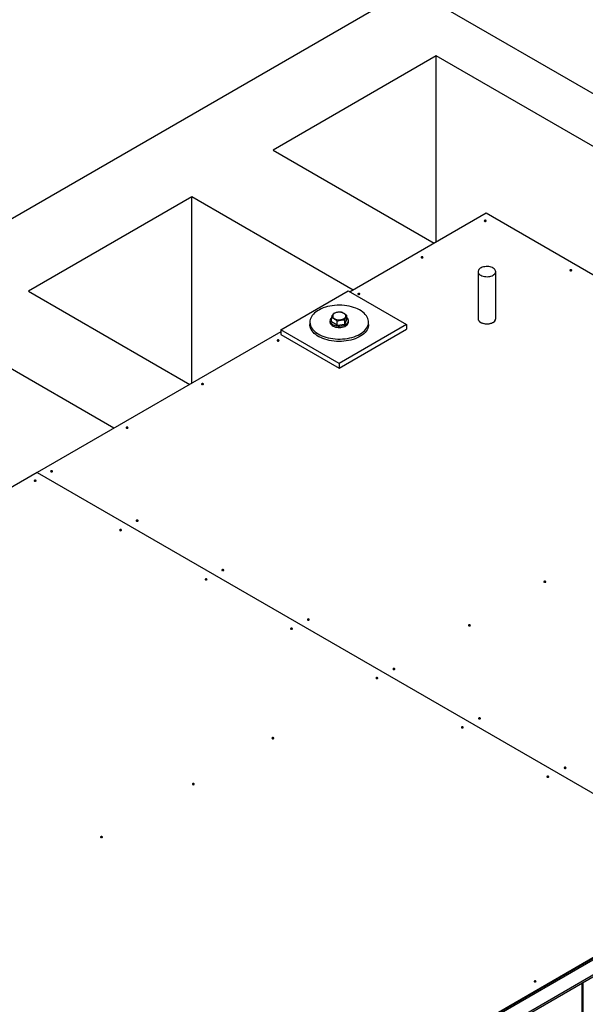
# Model space of a CAD drawing. Header units: millimetres. Extents: x 0 to 841, y 0 to 594.
# Tile 68 of 84: x 728 to 756, y 347 to 395. Entities that reach past the tile are written whole.
import ezdxf

# ---------------------------------------------------------------- set-up
doc = ezdxf.new("R2010")
doc.units = ezdxf.units.MM
doc.layers.add('TRAIT-FORT', color=4, linetype='Continuous', lineweight=25)

msp = doc.modelspace()

# ---------------------------------------------------------------- linework, layer by layer
at = {"layer": 'TRAIT-FORT', "color": 4, "linetype": 'Continuous', "lineweight": 25}
for p, q in [((747.801, 396.84), (565.973, 291.874)), ((795.984, 369.024), (747.801, 396.84)), ((749.063, 393.499), (740.982, 388.834)), ((771.408, 380.6), (749.063, 393.499)), ((749.063, 384.279), (749.063, 393.499)), ((740.982, 388.834), (748.968, 384.224)), ((736.962, 386.513), (728.881, 381.848)), ((744.947, 381.903), (736.962, 386.513)), ((736.962, 377.293), (736.962, 386.513)), ((751.533, 385.705), (744.797, 381.816)), ((765.045, 377.905), (751.533, 385.705)), ((751.137, 382.819), (751.137, 380.486)), ((752.007, 380.486), (752.007, 382.819)), ((728.881, 381.848), (736.866, 377.238)), ((741.374, 379.942), (744.709, 381.867)), ((744.709, 381.867), (747.595, 380.201)), ((744.643, 380.445), (744.643, 380.645)), ((742.809, 380.318), (742.809, 380.201)), ((743.803, 380.388), (743.803, 380.318)), ((743.877, 380.33), (743.877, 380.53)), ((744.155, 380.167), (743.877, 380.33)), ((744.155, 380.167), (744.155, 380.367)), ((744.155, 380.167), (744.538, 380.225)), ((747.595, 380.201), (744.26, 378.276)), ((744.538, 380.225), (744.643, 380.445)), ((744.538, 380.225), (744.538, 380.425)), ((744.717, 380.318), (744.717, 380.388)), ((745.711, 380.201), (745.711, 380.318)), ((747.595, 380.201), (747.595, 379.968)), ((733.108, 375.069), (725.123, 379.679)), ((741.374, 379.84), (729.312, 372.877)), ((744.26, 378.276), (741.374, 379.942)), ((741.374, 379.942), (741.374, 379.708)), ((741.374, 379.708), (744.26, 378.042)), ((744.26, 378.042), (747.595, 379.968)), ((744.26, 378.276), (744.26, 378.042)), ((729.308, 372.875), (710.354, 361.933)), ((729.308, 372.875), (763.855, 352.931)), ((729.312, 372.877), (763.859, 352.933)), ((729.312, 372.872), (729.312, 372.877)), ((784.464, 363.953), (738.957, 337.683)), ((739.024, 337.644), (784.37, 363.821)), ((740.424, 339.404), (763.855, 352.931)), ((763.855, 352.896), (740.424, 339.369)), ((738.23, 338.103), (759.411, 350.331)), ((759.411, 350.237), (738.31, 338.056)), ((756.275, 347.583), (756.258, 347.593)), ((756.275, 347.602), (756.275, 337.08)), ((756.342, 336.986), (756.342, 347.641))]:
    msp.add_line(p, q, dxfattribs=at)
at = {"layer": 'TRAIT-FORT', "color": 4, "linetype": 'Continuous', "lineweight": 25, "flags": 128}
for points in [[(751.527, 385.312), (751.538, 385.321), (751.541, 385.332), (751.538, 385.342), (751.527, 385.352), (751.511, 385.358), (751.493, 385.36), (751.474, 385.358), (751.458, 385.352), (751.448, 385.342), (751.444, 385.332), (751.448, 385.321), (751.458, 385.312), (751.474, 385.306), (751.493, 385.304), (751.511, 385.306), (751.527, 385.312)], [(748.396, 383.504), (748.406, 383.513), (748.41, 383.524), (748.406, 383.535), (748.396, 383.544), (748.38, 383.55), (748.361, 383.552), (748.343, 383.55), (748.327, 383.544), (748.316, 383.535), (748.313, 383.524), (748.316, 383.513), (748.327, 383.504), (748.343, 383.498), (748.361, 383.496), (748.38, 383.498), (748.396, 383.504)], [(751.88, 382.641), (751.923, 382.671), (751.958, 382.703), (751.985, 382.739), (752.001, 382.776), (752.007, 382.814), (752.003, 382.853), (751.99, 382.89), (751.966, 382.926), (751.933, 382.96), (751.891, 382.99), (751.843, 383.016), (751.787, 383.037), (751.727, 383.054), (751.663, 383.065), (751.597, 383.07), (751.53, 383.069), (751.465, 383.063), (751.402, 383.05), (751.342, 383.033), (751.289, 383.01), (751.241, 382.983), (751.202, 382.952), (751.171, 382.917), (751.15, 382.881), (751.139, 382.843), (751.137, 382.805), (751.146, 382.766), (751.165, 382.73), (751.194, 382.695), (751.231, 382.663), (751.276, 382.635), (751.328, 382.611), (751.386, 382.592), (751.449, 382.578), (751.514, 382.57), (751.58, 382.568), (751.647, 382.571), (751.711, 382.581), (751.773, 382.596), (751.829, 382.616), (751.88, 382.641)], [(755.765, 382.866), (755.775, 382.875), (755.779, 382.885), (755.775, 382.896), (755.765, 382.905), (755.749, 382.911), (755.73, 382.913), (755.712, 382.911), (755.696, 382.905), (755.686, 382.896), (755.682, 382.885), (755.686, 382.875), (755.696, 382.866), (755.712, 382.86), (755.73, 382.857), (755.749, 382.86), (755.765, 382.866)], [(745.264, 381.696), (745.275, 381.706), (745.278, 381.716), (745.275, 381.727), (745.264, 381.736), (745.248, 381.742), (745.23, 381.744), (745.211, 381.742), (745.196, 381.736), (745.185, 381.727), (745.181, 381.716), (745.185, 381.706), (745.196, 381.696), (745.211, 381.69), (745.23, 381.688), (745.248, 381.69), (745.264, 381.696)], [(745.286, 379.725), (745.369, 379.777), (745.443, 379.832), (745.509, 379.891), (745.567, 379.953), (745.615, 380.017), (745.654, 380.084), (745.683, 380.152), (745.702, 380.221), (745.711, 380.291), (745.709, 380.361), (745.698, 380.431), (745.676, 380.5), (745.645, 380.568), (745.604, 380.634), (745.553, 380.698), (745.494, 380.759), (745.425, 380.817), (745.349, 380.872), (745.265, 380.922), (745.173, 380.969), (745.076, 381.011), (744.972, 381.048), (744.864, 381.079), (744.752, 381.106), (744.636, 381.127), (744.517, 381.142), (744.397, 381.152), (744.275, 381.155), (744.154, 381.153), (744.033, 381.145), (743.914, 381.131), (743.797, 381.112), (743.684, 381.087), (743.574, 381.056), (743.47, 381.02), (743.371, 380.98), (743.278, 380.934), (743.192, 380.885), (743.113, 380.831), (743.043, 380.774), (742.981, 380.714), (742.928, 380.65), (742.885, 380.585), (742.851, 380.517), (742.827, 380.449), (742.813, 380.379), (742.809, 380.309), (742.815, 380.239), (742.832, 380.169), (742.858, 380.101), (742.895, 380.034), (742.94, 379.969), (742.996, 379.906), (743.06, 379.847), (743.132, 379.79), (743.213, 379.738), (743.3, 379.689), (743.395, 379.645), (743.495, 379.606), (743.601, 379.571), (743.712, 379.542), (743.826, 379.518), (743.943, 379.5), (744.063, 379.488), (744.184, 379.481), (744.306, 379.48), (744.427, 379.485), (744.547, 379.496), (744.665, 379.513), (744.78, 379.535), (744.892, 379.563), (744.999, 379.596), (745.101, 379.635), (745.197, 379.678), (745.286, 379.725)], [(743.946, 380.671), (743.936, 380.638), (743.936, 380.604), (743.946, 380.571), (743.967, 380.539), (743.997, 380.51), (744.035, 380.485), (744.081, 380.464), (744.132, 380.448), (744.188, 380.438), (744.246, 380.433), (744.304, 380.435), (744.361, 380.442), (744.415, 380.455), (744.463, 380.474), (744.505, 380.497), (744.54, 380.525), (744.565, 380.555), (744.581, 380.587), (744.586, 380.621), (744.58, 380.655), (744.565, 380.687), (744.54, 380.717), (744.505, 380.745), (744.463, 380.768), (744.414, 380.787), (744.36, 380.8), (744.304, 380.807), (744.245, 380.809), (744.187, 380.804), (744.132, 380.794), (744.08, 380.778), (744.035, 380.757), (743.996, 380.731), (743.966, 380.702), (743.946, 380.671)], [(745.711, 380.201), (745.707, 380.14), (745.693, 380.07), (745.669, 380.001), (745.636, 379.934), (745.592, 379.868), (745.539, 379.805), (745.477, 379.745), (745.407, 379.687), (745.328, 379.634), (745.242, 379.584), (745.15, 379.539), (745.05, 379.498), (744.946, 379.463), (744.836, 379.432), (744.723, 379.407), (744.606, 379.387), (744.487, 379.373), (744.366, 379.365), (744.245, 379.363), (744.123, 379.367), (744.003, 379.376), (743.884, 379.392), (743.768, 379.413), (743.656, 379.439), (743.548, 379.471), (743.444, 379.508), (743.347, 379.55), (743.256, 379.596), (743.171, 379.647), (743.095, 379.701), (743.027, 379.759), (742.967, 379.821), (742.916, 379.884), (742.875, 379.95), (742.844, 380.018), (742.822, 380.087), (742.811, 380.157), (742.809, 380.201)], [(743.881, 380.535), (743.856, 380.511), (743.829, 380.475), (743.811, 380.437), (743.803, 380.397), (743.806, 380.358), (743.818, 380.319), (743.841, 380.282), (743.873, 380.247), (743.914, 380.215), (743.962, 380.188), (744.017, 380.164), (744.077, 380.146), (744.142, 380.133), (744.209, 380.125), (744.277, 380.124), (744.345, 380.128), (744.411, 380.139), (744.474, 380.154), (744.531, 380.175), (744.583, 380.201), (744.628, 380.231), (744.664, 380.264), (744.692, 380.3), (744.709, 380.339), (744.717, 380.378), (744.714, 380.417), (744.702, 380.456), (744.679, 380.493), (744.647, 380.528), (744.643, 380.532)], [(743.803, 380.318), (743.806, 380.288), (743.818, 380.249), (743.841, 380.212), (743.873, 380.177), (743.914, 380.145), (743.962, 380.118), (744.017, 380.094), (744.077, 380.076), (744.142, 380.063), (744.209, 380.055), (744.277, 380.054), (744.345, 380.058), (744.411, 380.069), (744.474, 380.084), (744.531, 380.105), (744.583, 380.131), (744.628, 380.161), (744.664, 380.194), (744.692, 380.23), (744.709, 380.269), (744.717, 380.308), (744.717, 380.318)], [(751.137, 380.486), (751.137, 380.472), (751.146, 380.433), (751.165, 380.397), (751.194, 380.362), (751.231, 380.33), (751.276, 380.302), (751.328, 380.278), (751.386, 380.259), (751.449, 380.245), (751.514, 380.237), (751.58, 380.235), (751.647, 380.238), (751.711, 380.248), (751.773, 380.263), (751.829, 380.283), (751.88, 380.308)], [(751.137, 380.486), (751.141, 380.452), (751.154, 380.415), (751.178, 380.379), (751.211, 380.345), (751.253, 380.315), (751.301, 380.289), (751.357, 380.268), (751.417, 380.251), (751.481, 380.24), (751.547, 380.235), (751.614, 380.236), (751.679, 380.242), (751.742, 380.255), (751.802, 380.272), (751.855, 380.295), (751.903, 380.322), (751.942, 380.353), (751.973, 380.388), (751.994, 380.424), (752.005, 380.462), (752.007, 380.486)], [(751.88, 380.308), (751.923, 380.338), (751.958, 380.37), (751.985, 380.406), (752.001, 380.443), (752.007, 380.481), (752.007, 380.486)], [(741.266, 379.388), (741.277, 379.397), (741.28, 379.408), (741.277, 379.419), (741.266, 379.428), (741.25, 379.434), (741.232, 379.436), (741.213, 379.434), (741.197, 379.428), (741.187, 379.419), (741.183, 379.408), (741.187, 379.397), (741.197, 379.388), (741.213, 379.382), (741.232, 379.38), (741.25, 379.382), (741.266, 379.388)], [(737.528, 377.231), (737.539, 377.24), (737.543, 377.25), (737.539, 377.261), (737.528, 377.27), (737.513, 377.276), (737.494, 377.279), (737.476, 377.276), (737.46, 377.27), (737.449, 377.261), (737.446, 377.25), (737.449, 377.24), (737.46, 377.231), (737.476, 377.225), (737.494, 377.222), (737.513, 377.225), (737.528, 377.231)], [(733.791, 375.073), (733.801, 375.082), (733.805, 375.093), (733.801, 375.104), (733.791, 375.113), (733.775, 375.119), (733.757, 375.121), (733.738, 375.119), (733.722, 375.113), (733.712, 375.104), (733.708, 375.093), (733.712, 375.082), (733.722, 375.073), (733.738, 375.067), (733.757, 375.065), (733.775, 375.067), (733.791, 375.073)], [(730.053, 372.915), (730.064, 372.924), (730.068, 372.935), (730.064, 372.946), (730.053, 372.955), (730.038, 372.961), (730.019, 372.963), (730, 372.961), (729.985, 372.955), (729.974, 372.946), (729.97, 372.935), (729.974, 372.924), (729.985, 372.915), (730, 372.909), (730.019, 372.907), (730.038, 372.909), (730.053, 372.915)], [(729.241, 372.447), (729.252, 372.456), (729.255, 372.466), (729.252, 372.477), (729.241, 372.486), (729.225, 372.492), (729.207, 372.494), (729.188, 372.492), (729.173, 372.486), (729.162, 372.477), (729.158, 372.466), (729.162, 372.456), (729.173, 372.447), (729.188, 372.44), (729.207, 372.438), (729.225, 372.44), (729.241, 372.447)], [(734.291, 370.469), (734.301, 370.478), (734.305, 370.489), (734.301, 370.5), (734.291, 370.509), (734.275, 370.515), (734.257, 370.517), (734.238, 370.515), (734.222, 370.509), (734.212, 370.5), (734.208, 370.489), (734.212, 370.478), (734.222, 370.469), (734.238, 370.463), (734.257, 370.461), (734.275, 370.463), (734.291, 370.469)], [(733.471, 370.005), (733.482, 370.014), (733.485, 370.024), (733.482, 370.035), (733.471, 370.044), (733.455, 370.05), (733.437, 370.052), (733.418, 370.05), (733.403, 370.044), (733.392, 370.035), (733.388, 370.024), (733.392, 370.014), (733.403, 370.005), (733.418, 369.998), (733.437, 369.996), (733.455, 369.998), (733.471, 370.005)], [(738.529, 368.023), (738.539, 368.032), (738.543, 368.043), (738.539, 368.053), (738.529, 368.062), (738.513, 368.068), (738.494, 368.071), (738.476, 368.068), (738.46, 368.062), (738.449, 368.053), (738.446, 368.043), (738.449, 368.032), (738.46, 368.023), (738.476, 368.017), (738.494, 368.015), (738.513, 368.017), (738.529, 368.023)], [(737.701, 367.563), (737.712, 367.572), (737.715, 367.582), (737.712, 367.593), (737.701, 367.602), (737.685, 367.608), (737.667, 367.611), (737.648, 367.608), (737.633, 367.602), (737.622, 367.593), (737.618, 367.582), (737.622, 367.572), (737.633, 367.563), (737.648, 367.557), (737.667, 367.554), (737.685, 367.557), (737.701, 367.563)], [(754.479, 367.445), (754.489, 367.455), (754.493, 367.465), (754.489, 367.476), (754.479, 367.485), (754.463, 367.491), (754.445, 367.493), (754.426, 367.491), (754.41, 367.485), (754.4, 367.476), (754.396, 367.465), (754.4, 367.455), (754.41, 367.445), (754.426, 367.439), (754.445, 367.437), (754.463, 367.439), (754.479, 367.445)], [(742.766, 365.576), (742.777, 365.586), (742.78, 365.596), (742.777, 365.607), (742.766, 365.616), (742.75, 365.622), (742.732, 365.624), (742.713, 365.622), (742.697, 365.616), (742.687, 365.607), (742.683, 365.596), (742.687, 365.586), (742.697, 365.576), (742.713, 365.57), (742.732, 365.568), (742.75, 365.57), (742.766, 365.576)], [(741.931, 365.121), (741.942, 365.13), (741.945, 365.141), (741.942, 365.151), (741.931, 365.16), (741.915, 365.166), (741.897, 365.169), (741.878, 365.166), (741.863, 365.16), (741.852, 365.151), (741.848, 365.141), (741.852, 365.13), (741.863, 365.121), (741.878, 365.115), (741.897, 365.112), (741.915, 365.115), (741.931, 365.121)], [(750.741, 365.288), (750.752, 365.297), (750.756, 365.308), (750.752, 365.318), (750.741, 365.327), (750.726, 365.334), (750.707, 365.336), (750.688, 365.334), (750.673, 365.327), (750.662, 365.318), (750.658, 365.308), (750.662, 365.297), (750.673, 365.288), (750.688, 365.282), (750.707, 365.28), (750.726, 365.282), (750.741, 365.288)], [(747.004, 363.13), (747.014, 363.139), (747.018, 363.15), (747.014, 363.161), (747.004, 363.17), (746.988, 363.176), (746.969, 363.178), (746.951, 363.176), (746.935, 363.17), (746.925, 363.161), (746.921, 363.15), (746.925, 363.139), (746.935, 363.13), (746.951, 363.124), (746.969, 363.122), (746.988, 363.124), (747.004, 363.13)], [(746.161, 362.679), (746.172, 362.688), (746.175, 362.699), (746.172, 362.709), (746.161, 362.718), (746.145, 362.725), (746.127, 362.727), (746.108, 362.725), (746.093, 362.718), (746.082, 362.709), (746.078, 362.699), (746.082, 362.688), (746.093, 362.679), (746.108, 362.673), (746.127, 362.671), (746.145, 362.673), (746.161, 362.679)], [(751.241, 360.684), (751.252, 360.693), (751.256, 360.704), (751.252, 360.714), (751.241, 360.723), (751.226, 360.73), (751.207, 360.732), (751.188, 360.73), (751.173, 360.723), (751.162, 360.714), (751.158, 360.704), (751.162, 360.693), (751.173, 360.684), (751.188, 360.678), (751.207, 360.676), (751.226, 360.678), (751.241, 360.684)], [(750.391, 360.237), (750.402, 360.246), (750.405, 360.257), (750.402, 360.267), (750.391, 360.276), (750.376, 360.283), (750.357, 360.285), (750.338, 360.283), (750.323, 360.276), (750.312, 360.267), (750.308, 360.257), (750.312, 360.246), (750.323, 360.237), (750.338, 360.231), (750.357, 360.229), (750.376, 360.231), (750.391, 360.237)], [(741.011, 359.706), (741.022, 359.715), (741.025, 359.725), (741.022, 359.736), (741.011, 359.745), (740.995, 359.751), (740.977, 359.754), (740.958, 359.751), (740.942, 359.745), (740.932, 359.736), (740.928, 359.725), (740.932, 359.715), (740.942, 359.706), (740.958, 359.7), (740.977, 359.697), (740.995, 359.7), (741.011, 359.706)], [(755.479, 358.238), (755.489, 358.247), (755.493, 358.257), (755.489, 358.268), (755.479, 358.277), (755.463, 358.283), (755.445, 358.285), (755.426, 358.283), (755.41, 358.277), (755.4, 358.268), (755.396, 358.257), (755.4, 358.247), (755.41, 358.238), (755.426, 358.231), (755.445, 358.229), (755.463, 358.231), (755.479, 358.238)], [(754.621, 357.795), (754.632, 357.804), (754.636, 357.815), (754.632, 357.825), (754.621, 357.835), (754.606, 357.841), (754.587, 357.843), (754.568, 357.841), (754.553, 357.835), (754.542, 357.825), (754.538, 357.815), (754.542, 357.804), (754.553, 357.795), (754.568, 357.789), (754.587, 357.787), (754.606, 357.789), (754.621, 357.795)], [(737.071, 357.431), (737.082, 357.44), (737.086, 357.451), (737.082, 357.462), (737.071, 357.471), (737.056, 357.477), (737.037, 357.479), (737.019, 357.477), (737.003, 357.471), (736.992, 357.462), (736.989, 357.451), (736.992, 357.44), (737.003, 357.431), (737.019, 357.425), (737.037, 357.423), (737.056, 357.425), (737.071, 357.431)], [(732.527, 354.808), (732.537, 354.817), (732.541, 354.827), (732.537, 354.838), (732.527, 354.847), (732.511, 354.853), (732.492, 354.856), (732.474, 354.853), (732.458, 354.847), (732.447, 354.838), (732.444, 354.827), (732.447, 354.817), (732.458, 354.808), (732.474, 354.802), (732.492, 354.799), (732.511, 354.802), (732.527, 354.808)], [(753.992, 347.664), (754.002, 347.673), (754.006, 347.683), (754.002, 347.694), (753.992, 347.703), (753.976, 347.709), (753.957, 347.711), (753.939, 347.709), (753.923, 347.703), (753.912, 347.694), (753.909, 347.683), (753.912, 347.673), (753.923, 347.664), (753.939, 347.658), (753.957, 347.655), (753.976, 347.658), (753.992, 347.664)]]:
    msp.add_lwpolyline(points, dxfattribs=at)
at = {"layer": 'TRAIT-FORT', "color": 4, "linetype": 'Continuous', "lineweight": 25}
for centre in [(751.493, 385.257), (748.361, 383.449), (755.73, 382.81), (745.23, 381.641), (741.232, 379.333), (737.494, 377.175), (733.757, 375.018), (730.019, 372.86), (729.207, 372.391), (734.257, 370.414), (733.437, 369.949), (738.494, 367.968), (737.667, 367.507), (754.445, 367.39), (742.732, 365.521), (741.897, 365.065), (750.707, 365.233), (746.969, 363.075), (746.127, 362.624), (751.207, 360.629), (750.357, 360.182), (740.977, 359.65), (755.445, 358.182), (754.587, 357.74), (737.037, 357.376), (732.492, 354.752), (753.957, 347.608)]:
    msp.add_arc(centre, 0.069, 56.6054, 123.3946, dxfattribs=at)
for points, knots in [([(743.877, 380.53), (743.884, 380.549), (743.897, 380.588), (743.919, 380.645), (743.944, 380.697), (743.966, 380.731), (743.978, 380.746), (743.982, 380.75)], [0, 0, 0, 0, 0.1921844, 0.3862289, 0.6382428, 0.8970666, 1, 1, 1, 1]), ([(744.365, 380.808), (744.332, 380.81), (744.265, 380.815), (744.165, 380.805), (744.07, 380.783), (744.011, 380.761), (743.982, 380.75)], [0, 0, 0, 0, 0.264607, 0.534953, 0.765346, 1, 1, 1, 1]), ([(744.365, 380.808), (744.389, 380.801), (744.438, 380.787), (744.51, 380.75), (744.579, 380.702), (744.622, 380.664), (744.643, 380.645)], [0, 0, 0, 0, 0.264607, 0.534953, 0.765346, 1, 1, 1, 1]), ([(744.538, 380.425), (744.545, 380.444), (744.558, 380.483), (744.58, 380.54), (744.606, 380.592), (744.627, 380.626), (744.64, 380.641), (744.643, 380.645)], [0, 0, 0, 0, 0.192184, 0.386229, 0.638243, 0.897067, 1, 1, 1, 1]), ([(744.155, 380.367), (744.131, 380.389), (744.082, 380.432), (744.01, 380.48), (743.941, 380.512), (743.898, 380.524), (743.877, 380.53)], [0, 0, 0, 0, 0.264607, 0.534953, 0.765346, 1, 1, 1, 1]), ([(744.155, 380.367), (744.188, 380.38), (744.255, 380.404), (744.355, 380.425), (744.45, 380.431), (744.509, 380.427), (744.538, 380.425)], [0, 0, 0, 0, 0.264607, 0.534953, 0.765346, 1, 1, 1, 1])]:
    msp.add_open_spline(points, degree=3, knots=knots, dxfattribs=at)

doc.saveas('drawing.dxf')
